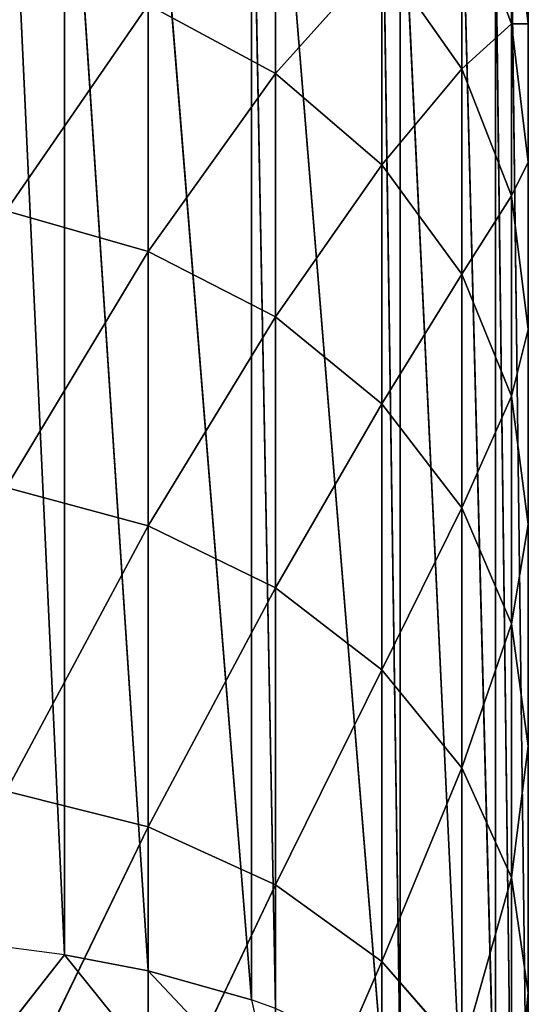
# Model space of a CAD drawing. Extents: x 907 to 1501, y 0 to 291.
# Tile 212 of 221: x 1500.734 to 1501.492, y 15.156 to 16.623. Entities that reach past the tile are written whole.
import ezdxf

# ---------------------------------------------------------------- set-up
doc = ezdxf.new("R2010")
doc.units = 0
doc.header["$LTSCALE"] = 25.4
doc.layers.get('0').update_dxf_attribs({"color": 13, "linetype": 'CONTINUOUS'})

# ---------------------------------------------------------------- blocks, each defined once
blk = doc.blocks.new('GIOTTO-LED-M-8170_STL')
at = {"color": 44}
for p, q in [((596.5984, 18.0314, 275.4857), (596.3871, 18.5556, 275.9218)), ((596.5984, 18.0314, 275.4857), (596.3871, 18.5556, 275.9218)), ((596.7881, 17.9489, 275.5717), (596.5984, 18.5005, 275.9712)), ((596.7881, 17.9489, 275.5717), (596.5984, 18.5005, 275.9712)), ((596.5984, 18.0314, 275.4857), (596.5984, 18.5005, 275.9712)), ((596.5984, 18.0314, 275.4857), (596.5984, 18.5005, 275.9712)), ((596.9464, 17.8393, 275.6859), (596.7881, 18.4117, 276.0507)), ((596.9464, 17.8393, 275.6859), (596.7881, 18.4117, 276.0507)), ((596.7881, 17.9489, 275.5717), (596.7881, 18.4117, 276.0507)), ((596.7881, 17.9489, 275.5717), (596.7881, 18.4117, 276.0507)), ((596.9464, 17.8393, 275.6859), (596.9464, 18.2938, 276.1563)), ((596.9464, 17.8393, 275.6859), (596.9464, 18.2938, 276.1563)), ((596.5984, 18.0314, 275.4857), (596.3871, 18.0826, 275.4323)), ((596.5984, 17.5268, 275.0372), (596.3871, 18.0826, 275.4323)), ((596.5984, 18.0314, 275.4857), (596.3871, 18.0826, 275.4323)), ((596.5984, 17.5268, 275.0372), (596.3871, 18.0826, 275.4323)), ((596.7881, 17.9489, 275.5717), (596.5984, 18.0314, 275.4857)), ((596.7881, 17.4511, 275.1292), (596.5984, 18.0314, 275.4857)), ((596.7881, 17.9489, 275.5717), (596.5984, 18.0314, 275.4857)), ((596.7881, 17.4511, 275.1292), (596.5984, 18.0314, 275.4857)), ((596.5984, 17.5268, 275.0372), (596.5984, 18.0314, 275.4857)), ((596.5984, 17.5268, 275.0372), (596.5984, 18.0314, 275.4857)), ((596.9464, 17.8393, 275.6859), (596.7881, 17.9489, 275.5717)), ((596.9464, 17.3505, 275.2514), (596.7881, 17.9489, 275.5717)), ((596.9464, 17.8393, 275.6859), (596.7881, 17.9489, 275.5717)), ((596.9464, 17.3505, 275.2514), (596.7881, 17.9489, 275.5717)), ((596.7881, 17.4511, 275.1292), (596.7881, 17.9489, 275.5717)), ((596.7881, 17.4511, 275.1292), (596.7881, 17.9489, 275.5717)), ((597.0656, 17.708, 275.8228), (596.9464, 17.8393, 275.6859)), ((597.0656, 17.23, 275.3978), (596.9464, 17.8393, 275.6859)), ((597.0656, 17.708, 275.8228), (596.9464, 17.8393, 275.6859)), ((597.0656, 17.23, 275.3978), (596.9464, 17.8393, 275.6859)), ((596.9464, 17.3505, 275.2514), (596.9464, 17.8393, 275.6859)), ((596.9464, 17.3505, 275.2514), (596.9464, 17.8393, 275.6859)), ((597.1395, 17.0956, 275.5609), (597.0656, 17.708, 275.8228)), ((597.1395, 17.0956, 275.5609), (597.0656, 17.708, 275.8228)), ((597.0656, 17.23, 275.3978), (597.0656, 17.708, 275.8228)), ((597.0656, 17.23, 275.3978), (597.0656, 17.708, 275.8228)), ((596.5984, 16.9897, 274.6282), (596.3871, 17.5738, 274.9801)), ((596.3871, 17.5738, 274.9801), (596.5984, 17.5268, 275.0372)), ((596.5984, 16.9897, 274.6282), (596.3871, 17.5738, 274.9801)), ((596.3871, 17.5738, 274.9801), (596.5984, 17.5268, 275.0372)), ((597.1646, 16.9542, 275.7328), (597.1395, 17.5617, 275.9753)), ((597.1646, 16.9542, 275.7328), (597.1395, 17.5617, 275.9753)), ((597.1395, 17.0956, 275.5609), (597.1395, 17.5617, 275.9753)), ((597.1395, 17.0956, 275.5609), (597.1395, 17.5617, 275.9753)), ((596.7881, 16.9212, 274.7256), (596.5984, 17.5268, 275.0372)), ((596.5984, 17.5268, 275.0372), (596.7881, 17.4511, 275.1292)), ((596.7881, 16.9212, 274.7256), (596.5984, 17.5268, 275.0372)), ((596.5984, 16.9897, 274.6282), (596.5984, 17.5268, 275.0372)), ((596.5984, 16.9897, 274.6282), (596.5984, 17.5268, 275.0372)), ((596.5984, 17.5268, 275.0372), (596.7881, 17.4511, 275.1292)), ((596.9464, 16.8301, 274.8551), (596.7881, 17.4511, 275.1292)), ((596.7881, 17.4511, 275.1292), (596.9464, 17.3505, 275.2514)), ((596.9464, 16.8301, 274.8551), (596.7881, 17.4511, 275.1292)), ((596.7881, 16.9212, 274.7256), (596.7881, 17.4511, 275.1292)), ((596.7881, 16.9212, 274.7256), (596.7881, 17.4511, 275.1292)), ((596.7881, 17.4511, 275.1292), (596.9464, 17.3505, 275.2514)), ((597.1646, 16.9542, 275.7328), (597.1646, 17.4077, 276.1359)), ((597.1646, 16.9542, 275.7328), (597.1646, 17.4077, 276.1359)), ((597.0656, 16.7211, 275.0102), (596.9464, 17.3505, 275.2514)), ((596.9464, 17.3505, 275.2514), (597.0656, 17.23, 275.3978)), ((597.0656, 16.7211, 275.0102), (596.9464, 17.3505, 275.2514)), ((596.9464, 16.8301, 274.8551), (596.9464, 17.3505, 275.2514)), ((596.9464, 16.8301, 274.8551), (596.9464, 17.3505, 275.2514)), ((596.9464, 17.3505, 275.2514), (597.0656, 17.23, 275.3978)), ((597.1395, 16.5995, 275.1831), (597.0656, 17.23, 275.3978)), ((597.0656, 17.23, 275.3978), (597.1395, 17.0956, 275.5609)), ((597.1395, 16.5995, 275.1831), (597.0656, 17.23, 275.3978)), ((597.0656, 16.7211, 275.0102), (597.0656, 17.23, 275.3978)), ((597.0656, 16.7211, 275.0102), (597.0656, 17.23, 275.3978)), ((597.0656, 17.23, 275.3978), (597.1395, 17.0956, 275.5609)), ((597.1646, 16.4715, 275.3651), (597.1395, 17.0956, 275.5609)), ((597.1395, 17.0956, 275.5609), (597.1646, 16.9542, 275.7328)), ((597.1646, 16.4715, 275.3651), (597.1395, 17.0956, 275.5609)), ((597.1395, 16.5995, 275.1831), (597.1395, 17.0956, 275.5609)), ((597.1395, 16.5995, 275.1831), (597.1395, 17.0956, 275.5609)), ((597.1395, 17.0956, 275.5609), (597.1646, 16.9542, 275.7328)), ((596.5984, 16.9897, 274.6282), (596.3871, 17.0323, 274.5677)), ((596.3871, 17.0323, 274.5677), (596.5984, 16.4232, 274.261)), ((596.3871, 17.0323, 274.5677), (596.5984, 16.4232, 274.261)), ((596.5984, 16.9897, 274.6282), (596.3871, 17.0323, 274.5677)), ((596.7881, 16.9212, 274.7256), (596.5984, 16.9897, 274.6282)), ((596.5984, 16.9897, 274.6282), (596.5984, 16.4232, 274.261)), ((596.5984, 16.9897, 274.6282), (596.5984, 16.4232, 274.261)), ((596.5984, 16.9897, 274.6282), (596.7881, 16.3622, 274.3634)), ((596.5984, 16.9897, 274.6282), (596.7881, 16.3622, 274.3634)), ((596.7881, 16.9212, 274.7256), (596.5984, 16.9897, 274.6282)), ((597.1646, 16.4715, 275.3651), (597.1646, 16.9542, 275.7328)), ((597.1646, 16.9542, 275.7328), (597.1646, 8.5209, 276.1266)), ((597.1646, 16.9542, 275.7328), (597.1646, 8.5209, 276.1266)), ((597.1646, 16.4715, 275.3651), (597.1646, 16.9542, 275.7328)), ((596.9464, 16.8301, 274.8551), (596.7881, 16.9212, 274.7256)), ((596.7881, 16.9212, 274.7256), (596.7881, 16.3622, 274.3634)), ((596.7881, 16.9212, 274.7256), (596.7881, 16.3622, 274.3634)), ((596.7881, 16.9212, 274.7256), (596.9464, 16.2812, 274.4995)), ((596.7881, 16.9212, 274.7256), (596.9464, 16.2812, 274.4995)), ((596.9464, 16.8301, 274.8551), (596.7881, 16.9212, 274.7256)), ((597.0656, 16.7211, 275.0102), (596.9464, 16.8301, 274.8551)), ((596.9464, 16.8301, 274.8551), (596.9464, 16.2812, 274.4995)), ((596.9464, 16.8301, 274.8551), (596.9464, 16.2812, 274.4995)), ((596.9464, 16.8301, 274.8551), (597.0656, 16.1842, 274.6624)), ((596.9464, 16.8301, 274.8551), (597.0656, 16.1842, 274.6624)), ((597.0656, 16.7211, 275.0102), (596.9464, 16.8301, 274.8551)), ((597.1395, 16.5995, 275.1831), (597.0656, 16.7211, 275.0102)), ((597.0656, 16.7211, 275.0102), (597.0656, 16.1842, 274.6624)), ((597.0656, 16.7211, 275.0102), (597.0656, 16.1842, 274.6624)), ((597.0656, 16.7211, 275.0102), (597.1395, 16.0761, 274.844)), ((597.0656, 16.7211, 275.0102), (597.1395, 16.0761, 274.844)), ((597.1395, 16.5995, 275.1831), (597.0656, 16.7211, 275.0102)), ((597.1646, 16.4715, 275.3651), (597.1395, 16.5995, 275.1831)), ((597.1395, 16.5995, 275.1831), (597.1395, 16.0761, 274.844)), ((597.1395, 16.5995, 275.1831), (597.1395, 16.0761, 274.844)), ((597.1395, 16.5995, 275.1831), (597.1646, 15.9623, 275.0352)), ((597.1395, 16.5995, 275.1831), (597.1646, 15.9623, 275.0352)), ((597.1646, 16.4715, 275.3651), (597.1395, 16.5995, 275.1831)), ((597.1646, 15.9623, 275.0352), (597.1646, 16.4715, 275.3651)), ((597.1646, 16.4715, 275.3651), (597.1646, 8.5209, 276.1266)), ((597.1646, 16.4715, 275.3651), (597.1646, 8.5209, 276.1266)), ((597.1646, 15.9623, 275.0352), (597.1646, 16.4715, 275.3651)), ((596.7881, 16.3622, 274.3634), (596.5984, 16.4232, 274.261)), ((596.7881, 16.3622, 274.3634), (596.5984, 16.4232, 274.261)), ((596.9464, 16.2812, 274.4995), (596.7881, 16.3622, 274.3634)), ((596.9464, 15.707, 274.1864), (596.7881, 16.3622, 274.3634)), ((596.9464, 16.2812, 274.4995), (596.7881, 16.3622, 274.3634)), ((596.9464, 15.707, 274.1864), (596.7881, 16.3622, 274.3634)), ((596.7881, 15.7774, 274.0446), (596.7881, 16.3622, 274.3634)), ((596.7881, 15.7774, 274.0446), (596.7881, 16.3622, 274.3634)), ((597.0656, 16.1842, 274.6624), (596.9464, 16.2812, 274.4995)), ((597.0656, 15.6226, 274.3562), (596.9464, 16.2812, 274.4995)), ((597.0656, 16.1842, 274.6624), (596.9464, 16.2812, 274.4995)), ((597.0656, 15.6226, 274.3562), (596.9464, 16.2812, 274.4995)), ((596.9464, 15.707, 274.1864), (596.9464, 16.2812, 274.4995)), ((596.9464, 15.707, 274.1864), (596.9464, 16.2812, 274.4995)), ((597.1395, 16.0761, 274.844), (597.0656, 16.1842, 274.6624)), ((597.1395, 15.5285, 274.5455), (597.0656, 16.1842, 274.6624)), ((597.1395, 16.0761, 274.844), (597.0656, 16.1842, 274.6624)), ((597.1395, 15.5285, 274.5455), (597.0656, 16.1842, 274.6624)), ((597.0656, 15.6226, 274.3562), (597.0656, 16.1842, 274.6624)), ((597.0656, 15.6226, 274.3562), (597.0656, 16.1842, 274.6624)), ((597.1646, 15.9623, 275.0352), (597.1395, 16.0761, 274.844)), ((597.1646, 15.4295, 274.7448), (597.1395, 16.0761, 274.844)), ((597.1646, 15.9623, 275.0352), (597.1395, 16.0761, 274.844)), ((597.1646, 15.4295, 274.7448), (597.1395, 16.0761, 274.844)), ((597.1395, 15.5285, 274.5455), (597.1395, 16.0761, 274.844)), ((597.1395, 15.5285, 274.5455), (597.1395, 16.0761, 274.844)), ((597.1646, 15.4295, 274.7448), (597.1646, 15.9623, 275.0352)), ((597.1646, 15.9623, 275.0352), (597.1646, 8.5209, 276.1266)), ((597.1646, 15.9623, 275.0352), (597.1646, 8.5209, 276.1266)), ((597.1646, 15.4295, 274.7448), (597.1646, 15.9623, 275.0352)), ((596.9464, 15.707, 274.1864), (597.0656, 15.6226, 274.3562)), ((596.9464, 15.707, 274.1864), (597.0656, 15.6226, 274.3562)), ((597.1395, 14.9599, 274.2893), (597.0656, 15.6226, 274.3562)), ((597.0656, 15.6226, 274.3562), (597.1395, 15.5285, 274.5455)), ((597.1395, 14.9599, 274.2893), (597.0656, 15.6226, 274.3562)), ((597.0656, 15.0394, 274.0935), (597.0656, 15.6226, 274.3562)), ((597.0656, 15.0394, 274.0935), (597.0656, 15.6226, 274.3562)), ((597.0656, 15.6226, 274.3562), (597.1395, 15.5285, 274.5455)), ((597.1646, 14.8763, 274.4955), (597.1395, 15.5285, 274.5455)), ((597.1395, 15.5285, 274.5455), (597.1646, 15.4295, 274.7448)), ((597.1646, 14.8763, 274.4955), (597.1395, 15.5285, 274.5455)), ((597.1395, 14.9599, 274.2893), (597.1395, 15.5285, 274.5455)), ((597.1395, 14.9599, 274.2893), (597.1395, 15.5285, 274.5455)), ((597.1395, 15.5285, 274.5455), (597.1646, 15.4295, 274.7448)), ((597.1646, 15.4295, 274.7448), (597.1646, 8.5209, 276.1266)), ((597.1646, 14.8763, 274.4955), (597.1646, 15.4295, 274.7448)), ((597.1646, 15.4295, 274.7448), (597.1646, 8.5209, 276.1266)), ((597.1646, 14.8763, 274.4955), (597.1646, 15.4295, 274.7448)), ((597.1395, 14.9599, 274.2893), (597.0656, 15.0394, 274.0935)), ((597.1395, 14.9599, 274.2893), (597.0656, 15.0394, 274.0935)), ((597.1646, 14.8763, 274.4955), (597.1395, 14.9599, 274.2893)), ((597.1395, 14.9599, 274.2893), (597.1395, 14.3735, 274.077)), ((597.1395, 14.9599, 274.2893), (597.1395, 14.3735, 274.077)), ((597.1395, 14.9599, 274.2893), (597.1646, 14.3058, 274.289)), ((597.1395, 14.9599, 274.2893), (597.1646, 14.3058, 274.289)), ((597.1646, 14.8763, 274.4955), (597.1395, 14.9599, 274.2893)), ((597.1646, 8.5209, 276.1266), (597.1646, 14.8763, 274.4955)), ((597.1646, 8.5209, 276.1266), (597.1646, 14.8763, 274.4955)), ((597.1646, 14.3058, 274.289), (597.1646, 14.8763, 274.4955)), ((597.1646, 14.3058, 274.289), (597.1646, 14.8763, 274.4955)), ((597.1646, 14.3058, 274.289), (597.1395, 14.3735, 274.077)), ((597.1646, 14.3058, 274.289), (597.1395, 14.3735, 274.077)), ((597.1646, 8.5209, 276.1266), (597.1646, 14.3058, 274.289)), ((597.1646, 13.7212, 274.1263), (597.1646, 14.3058, 274.289)), ((597.1646, 8.5209, 276.1266), (597.1646, 14.3058, 274.289)), ((597.1646, 13.7212, 274.1263), (597.1646, 14.3058, 274.289)), ((597.1646, 13.7212, 274.1263), (597.1646, 8.5209, 276.1266)), ((597.1646, 13.7212, 274.1263), (597.1646, 8.5209, 276.1266)), ((597.1646, 13.126, 274.0083), (597.1646, 8.5209, 276.1266)), ((597.1646, 13.126, 274.0083), (597.1646, 8.5209, 276.1266)), ((597.1646, 12.5236, 273.9358), (597.1646, 8.5209, 276.1266)), ((597.1646, 12.5236, 273.9358), (597.1646, 8.5209, 276.1266)), ((597.1646, 11.9174, 273.9092), (597.1646, 8.5209, 276.1266)), ((597.1646, 11.9174, 273.9092), (597.1646, 8.5209, 276.1266)), ((597.1646, 11.311, 273.9286), (597.1646, 8.5209, 276.1266)), ((597.1646, 11.311, 273.9286), (597.1646, 8.5209, 276.1266)), ((597.1646, 10.7077, 273.9938), (597.1646, 8.5209, 276.1266)), ((597.1646, 10.7077, 273.9938), (597.1646, 8.5209, 276.1266)), ((597.1646, 8.5209, 276.1266), (597.1646, 10.1112, 274.1047)), ((597.1646, 8.5209, 276.1266), (597.1646, 10.1112, 274.1047)), ((597.1646, 8.5209, 276.1266), (597.1646, 9.5247, 274.2604)), ((597.1646, 8.5209, 276.1266), (597.1646, 9.5247, 274.2604)), ((597.1646, 8.5209, 276.1266), (597.1395, 9.3287, 274.155)), ((597.1646, 8.5209, 276.1266), (597.1395, 9.3287, 274.155)), ((597.1395, 8.3249, 276.0212), (597.1395, 9.3287, 274.155)), ((597.1395, 8.3249, 276.0212), (597.1395, 9.3287, 274.155)), ((597.1395, 8.3249, 276.0212), (597.1156, 9.2526, 274.114)), ((597.1395, 8.3249, 276.0212), (597.1156, 9.2526, 274.114)), ((597.1156, 8.2487, 275.9802), (597.1156, 9.2526, 274.114)), ((597.1156, 8.2487, 275.9802), (597.1156, 9.2526, 274.114)), ((597.1156, 8.2487, 275.9802), (597.0656, 9.1426, 274.0548)), ((597.1156, 8.2487, 275.9802), (597.0656, 9.1426, 274.0548)), ((597.0656, 8.1388, 275.9211), (597.0656, 9.1426, 274.0548)), ((597.0656, 8.1388, 275.9211), (597.0656, 9.1426, 274.0548)), ((597.0656, 8.1388, 275.9211), (596.9736, 9.0071, 273.9819)), ((597.0656, 8.1388, 275.9211), (596.9736, 9.0071, 273.9819)), ((596.9736, 8.0032, 275.8482), (596.9736, 9.0071, 273.9819)), ((596.9736, 8.0032, 275.8482), (596.9736, 9.0071, 273.9819)), ((596.9736, 8.0032, 275.8482), (596.9464, 8.9756, 273.965)), ((596.9736, 8.0032, 275.8482), (596.9464, 8.9756, 273.965)), ((596.9464, 7.9718, 275.8313), (596.9464, 8.9756, 273.965)), ((596.9464, 7.9718, 275.8313), (596.9464, 8.9756, 273.965)), ((596.9464, 7.9718, 275.8313), (596.7881, 8.8362, 273.89)), ((596.9464, 7.9718, 275.8313), (596.7881, 8.8362, 273.89)), ((596.7881, 7.8323, 275.7563), (596.7881, 8.8362, 273.89)), ((596.7881, 7.8323, 275.7563), (596.7881, 8.8362, 273.89)), ((596.7881, 7.8323, 275.7563), (596.7524, 8.8122, 273.8771)), ((596.7881, 7.8323, 275.7563), (596.7524, 8.8122, 273.8771)), ((596.7524, 7.8084, 275.7434), (596.7524, 8.8122, 273.8771)), ((596.7524, 7.8084, 275.7434), (596.7524, 8.8122, 273.8771)), ((596.7524, 7.8084, 275.7434), (596.5984, 8.7312, 273.8336)), ((596.7524, 7.8084, 275.7434), (596.5984, 8.7312, 273.8336)), ((596.5984, 7.7274, 275.6998), (596.5984, 8.7312, 273.8336)), ((596.5984, 7.7274, 275.6998), (596.5984, 8.7312, 273.8336)), ((596.5984, 7.7274, 275.6998), (596.4736, 8.6871, 273.8099)), ((596.5984, 7.7274, 275.6998), (596.4736, 8.6871, 273.8099)), ((596.4736, 7.6833, 275.6761), (596.4736, 8.6871, 273.8099)), ((596.4736, 7.6833, 275.6761), (596.4736, 8.6871, 273.8099)), ((596.4736, 7.6833, 275.6761), (596.3871, 8.6661, 273.7986)), ((596.4736, 7.6833, 275.6761), (596.3871, 8.6661, 273.7986)), ((596.7881, 7.8323, 275.7563), (596.7524, 7.8084, 275.7434)), ((596.7524, 7.8084, 275.7434), (596.5984, 7.7274, 275.6998)), ((596.7524, 7.8084, 275.7434), (596.5984, 7.7274, 275.6998)), ((596.7524, 7.8084, 275.7434), (596.7881, 7.7404, 275.9016)), ((596.5984, 7.7274, 275.6998), (596.7881, 7.7404, 275.9016)), ((596.5984, 7.7274, 275.6998), (596.7881, 7.7404, 275.9016)), ((596.5984, 7.7274, 275.6998), (596.4736, 7.6833, 275.6761)), ((596.5984, 7.7274, 275.6998), (596.4736, 7.6833, 275.6761)), ((596.5984, 7.7274, 275.6998), (596.5984, 7.6444, 275.831)), ((596.5984, 7.7274, 275.6998), (596.5984, 7.6444, 275.831)), ((596.4736, 7.6833, 275.6761), (596.3871, 7.6623, 275.6648)), ((596.4736, 7.6833, 275.6761), (596.3871, 7.5849, 275.7871)), ((596.4736, 7.6833, 275.6761), (596.5984, 7.6444, 275.831)), ((596.4736, 7.6833, 275.6761), (596.5984, 7.6444, 275.831))]:
    blk.add_line(p, q, dxfattribs=at)
mesh = blk.add_polyface(dxfattribs=at)
corners = [(596.5984, 18.5005, 275.9712), (596.5984, 18.0314, 275.4857), (596.3871, 18.5556, 275.9218)]
mesh.append_faces([[corners[k] for k in face] for face in [(0, 1, 2)]], dxfattribs={"color": 44})
mesh = blk.add_polyface(dxfattribs=at)
corners = [(596.3871, 18.5556, 275.9218), (596.5984, 18.0314, 275.4857), (596.3871, 18.0826, 275.4323)]
mesh.append_faces([[corners[k] for k in face] for face in [(0, 1, 2)]], dxfattribs={"color": 44})
mesh = blk.add_polyface(dxfattribs=at)
corners = [(596.7881, 18.4117, 276.0507), (596.7881, 17.9489, 275.5717), (596.5984, 18.5005, 275.9712)]
mesh.append_faces([[corners[k] for k in face] for face in [(0, 1, 2)]], dxfattribs={"color": 44})
mesh = blk.add_polyface(dxfattribs=at)
corners = [(596.5984, 18.5005, 275.9712), (596.7881, 17.9489, 275.5717), (596.5984, 18.0314, 275.4857)]
mesh.append_faces([[corners[k] for k in face] for face in [(0, 1, 2)]], dxfattribs={"color": 44})
mesh = blk.add_polyface(dxfattribs=at)
corners = [(596.7881, 18.4117, 276.0507), (596.9464, 18.2938, 276.1563), (596.9464, 17.8393, 275.6859)]
mesh.append_faces([[corners[k] for k in face] for face in [(0, 1, 2)]], dxfattribs={"color": 44})
mesh = blk.add_polyface(dxfattribs=at)
corners = [(596.7881, 18.4117, 276.0507), (596.9464, 17.8393, 275.6859), (596.7881, 17.9489, 275.5717)]
mesh.append_faces([[corners[k] for k in face] for face in [(0, 1, 2)]], dxfattribs={"color": 44})
mesh = blk.add_polyface(dxfattribs=at)
corners = [(596.9464, 18.2938, 276.1563), (597.0656, 17.708, 275.8228), (596.9464, 17.8393, 275.6859)]
mesh.append_faces([[corners[k] for k in face] for face in [(0, 1, 2)]], dxfattribs={"color": 44})
mesh = blk.add_polyface(dxfattribs=at)
corners = [(596.5984, 17.5268, 275.0372), (596.3871, 18.0826, 275.4323), (596.5984, 18.0314, 275.4857)]
mesh.append_faces([[corners[k] for k in face] for face in [(0, 1, 2)]], dxfattribs={"color": 44})
mesh = blk.add_polyface(dxfattribs=at)
corners = [(596.5984, 17.5268, 275.0372), (596.3871, 17.5738, 274.9801), (596.3871, 18.0826, 275.4323)]
mesh.append_faces([[corners[k] for k in face] for face in [(0, 1, 2)]], dxfattribs={"color": 44})
mesh = blk.add_polyface(dxfattribs=at)
corners = [(596.7881, 17.4511, 275.1292), (596.5984, 18.0314, 275.4857), (596.7881, 17.9489, 275.5717)]
mesh.append_faces([[corners[k] for k in face] for face in [(0, 1, 2)]], dxfattribs={"color": 44})
mesh = blk.add_polyface(dxfattribs=at)
corners = [(596.7881, 17.4511, 275.1292), (596.5984, 17.5268, 275.0372), (596.5984, 18.0314, 275.4857)]
mesh.append_faces([[corners[k] for k in face] for face in [(0, 1, 2)]], dxfattribs={"color": 44})
mesh = blk.add_polyface(dxfattribs=at)
corners = [(596.7881, 17.9489, 275.5717), (596.9464, 17.8393, 275.6859), (596.9464, 17.3505, 275.2514)]
mesh.append_faces([[corners[k] for k in face] for face in [(0, 1, 2)]], dxfattribs={"color": 44})
mesh = blk.add_polyface(dxfattribs=at)
corners = [(596.7881, 17.9489, 275.5717), (596.9464, 17.3505, 275.2514), (596.7881, 17.4511, 275.1292)]
mesh.append_faces([[corners[k] for k in face] for face in [(0, 1, 2)]], dxfattribs={"color": 44})
mesh = blk.add_polyface(dxfattribs=at)
corners = [(596.9464, 17.8393, 275.6859), (597.0656, 17.708, 275.8228), (597.0656, 17.23, 275.3978)]
mesh.append_faces([[corners[k] for k in face] for face in [(0, 1, 2)]], dxfattribs={"color": 44})
mesh = blk.add_polyface(dxfattribs=at)
corners = [(596.9464, 17.8393, 275.6859), (597.0656, 17.23, 275.3978), (596.9464, 17.3505, 275.2514)]
mesh.append_faces([[corners[k] for k in face] for face in [(0, 1, 2)]], dxfattribs={"color": 44})
mesh = blk.add_polyface(dxfattribs=at)
corners = [(597.0656, 17.708, 275.8228), (597.1395, 17.5617, 275.9753), (597.1395, 17.0956, 275.5609)]
mesh.append_faces([[corners[k] for k in face] for face in [(0, 1, 2)]], dxfattribs={"color": 44})
mesh = blk.add_polyface(dxfattribs=at)
corners = [(597.0656, 17.708, 275.8228), (597.1395, 17.0956, 275.5609), (597.0656, 17.23, 275.3978)]
mesh.append_faces([[corners[k] for k in face] for face in [(0, 1, 2)]], dxfattribs={"color": 44})
mesh = blk.add_polyface(dxfattribs=at)
corners = [(596.5984, 16.9897, 274.6282), (596.3871, 17.5738, 274.9801), (596.5984, 17.5268, 275.0372)]
mesh.append_faces([[corners[k] for k in face] for face in [(0, 1, 2)]], dxfattribs={"color": 44})
mesh = blk.add_polyface(dxfattribs=at)
corners = [(596.5984, 16.9897, 274.6282), (596.3871, 17.0323, 274.5677), (596.3871, 17.5738, 274.9801)]
mesh.append_faces([[corners[k] for k in face] for face in [(0, 1, 2)]], dxfattribs={"color": 44})
mesh = blk.add_polyface(dxfattribs=at)
corners = [(597.1395, 17.5617, 275.9753), (597.1646, 17.4077, 276.1359), (597.1646, 16.9542, 275.7328)]
mesh.append_faces([[corners[k] for k in face] for face in [(0, 1, 2)]], dxfattribs={"color": 44})
mesh = blk.add_polyface(dxfattribs=at)
corners = [(597.1395, 17.5617, 275.9753), (597.1646, 16.9542, 275.7328), (597.1395, 17.0956, 275.5609)]
mesh.append_faces([[corners[k] for k in face] for face in [(0, 1, 2)]], dxfattribs={"color": 44})
mesh = blk.add_polyface(dxfattribs=at)
corners = [(596.7881, 16.9212, 274.7256), (596.5984, 17.5268, 275.0372), (596.7881, 17.4511, 275.1292)]
mesh.append_faces([[corners[k] for k in face] for face in [(0, 1, 2)]], dxfattribs={"color": 44})
mesh = blk.add_polyface(dxfattribs=at)
corners = [(596.7881, 16.9212, 274.7256), (596.5984, 16.9897, 274.6282), (596.5984, 17.5268, 275.0372)]
mesh.append_faces([[corners[k] for k in face] for face in [(0, 1, 2)]], dxfattribs={"color": 44})
mesh = blk.add_polyface(dxfattribs=at)
corners = [(596.7881, 17.4511, 275.1292), (596.9464, 17.3505, 275.2514), (596.9464, 16.8301, 274.8551)]
mesh.append_faces([[corners[k] for k in face] for face in [(0, 1, 2)]], dxfattribs={"color": 44})
mesh = blk.add_polyface(dxfattribs=at)
corners = [(596.7881, 17.4511, 275.1292), (596.9464, 16.8301, 274.8551), (596.7881, 16.9212, 274.7256)]
mesh.append_faces([[corners[k] for k in face] for face in [(0, 1, 2)]], dxfattribs={"color": 44})
mesh = blk.add_polyface(dxfattribs=at)
corners = [(597.1646, 17.4077, 276.1359), (597.1646, 8.5209, 276.1266), (597.1646, 16.9542, 275.7328)]
mesh.append_faces([[corners[k] for k in face] for face in [(0, 1, 2)]], dxfattribs={"color": 44})
mesh = blk.add_polyface(dxfattribs=at)
corners = [(596.9464, 17.3505, 275.2514), (597.0656, 17.23, 275.3978), (597.0656, 16.7211, 275.0102)]
mesh.append_faces([[corners[k] for k in face] for face in [(0, 1, 2)]], dxfattribs={"color": 44})
mesh = blk.add_polyface(dxfattribs=at)
corners = [(596.9464, 17.3505, 275.2514), (597.0656, 16.7211, 275.0102), (596.9464, 16.8301, 274.8551)]
mesh.append_faces([[corners[k] for k in face] for face in [(0, 1, 2)]], dxfattribs={"color": 44})
mesh = blk.add_polyface(dxfattribs=at)
corners = [(597.0656, 17.23, 275.3978), (597.1395, 17.0956, 275.5609), (597.1395, 16.5995, 275.1831)]
mesh.append_faces([[corners[k] for k in face] for face in [(0, 1, 2)]], dxfattribs={"color": 44})
mesh = blk.add_polyface(dxfattribs=at)
corners = [(597.0656, 17.23, 275.3978), (597.1395, 16.5995, 275.1831), (597.0656, 16.7211, 275.0102)]
mesh.append_faces([[corners[k] for k in face] for face in [(0, 1, 2)]], dxfattribs={"color": 44})
mesh = blk.add_polyface(dxfattribs=at)
corners = [(597.1395, 17.0956, 275.5609), (597.1646, 16.9542, 275.7328), (597.1646, 16.4715, 275.3651)]
mesh.append_faces([[corners[k] for k in face] for face in [(0, 1, 2)]], dxfattribs={"color": 44})
mesh = blk.add_polyface(dxfattribs=at)
corners = [(597.1395, 17.0956, 275.5609), (597.1646, 16.4715, 275.3651), (597.1395, 16.5995, 275.1831)]
mesh.append_faces([[corners[k] for k in face] for face in [(0, 1, 2)]], dxfattribs={"color": 44})
mesh = blk.add_polyface(dxfattribs=at)
corners = [(596.5984, 16.4232, 274.261), (596.3871, 16.461, 274.1975), (596.3871, 17.0323, 274.5677)]
mesh.append_faces([[corners[k] for k in face] for face in [(0, 1, 2)]], dxfattribs={"color": 44})
mesh = blk.add_polyface(dxfattribs=at)
corners = [(596.5984, 16.4232, 274.261), (596.3871, 17.0323, 274.5677), (596.5984, 16.9897, 274.6282)]
mesh.append_faces([[corners[k] for k in face] for face in [(0, 1, 2)]], dxfattribs={"color": 44})
mesh = blk.add_polyface(dxfattribs=at)
corners = [(596.7881, 16.3622, 274.3634), (596.5984, 16.4232, 274.261), (596.5984, 16.9897, 274.6282)]
mesh.append_faces([[corners[k] for k in face] for face in [(0, 1, 2)]], dxfattribs={"color": 44})
mesh = blk.add_polyface(dxfattribs=at)
corners = [(596.7881, 16.3622, 274.3634), (596.5984, 16.9897, 274.6282), (596.7881, 16.9212, 274.7256)]
mesh.append_faces([[corners[k] for k in face] for face in [(0, 1, 2)]], dxfattribs={"color": 44})
mesh = blk.add_polyface(dxfattribs=at)
corners = [(597.1646, 16.9542, 275.7328), (597.1646, 8.5209, 276.1266), (597.1646, 16.4715, 275.3651)]
mesh.append_faces([[corners[k] for k in face] for face in [(0, 1, 2)]], dxfattribs={"color": 44})
mesh = blk.add_polyface(dxfattribs=at)
corners = [(596.7881, 16.9212, 274.7256), (596.9464, 16.2812, 274.4995), (596.7881, 16.3622, 274.3634)]
mesh.append_faces([[corners[k] for k in face] for face in [(0, 1, 2)]], dxfattribs={"color": 44})
mesh = blk.add_polyface(dxfattribs=at)
corners = [(596.7881, 16.9212, 274.7256), (596.9464, 16.8301, 274.8551), (596.9464, 16.2812, 274.4995)]
mesh.append_faces([[corners[k] for k in face] for face in [(0, 1, 2)]], dxfattribs={"color": 44})
mesh = blk.add_polyface(dxfattribs=at)
corners = [(596.9464, 16.8301, 274.8551), (597.0656, 16.1842, 274.6624), (596.9464, 16.2812, 274.4995)]
mesh.append_faces([[corners[k] for k in face] for face in [(0, 1, 2)]], dxfattribs={"color": 44})
mesh = blk.add_polyface(dxfattribs=at)
corners = [(596.9464, 16.8301, 274.8551), (597.0656, 16.7211, 275.0102), (597.0656, 16.1842, 274.6624)]
mesh.append_faces([[corners[k] for k in face] for face in [(0, 1, 2)]], dxfattribs={"color": 44})
mesh = blk.add_polyface(dxfattribs=at)
corners = [(597.0656, 16.7211, 275.0102), (597.1395, 16.0761, 274.844), (597.0656, 16.1842, 274.6624)]
mesh.append_faces([[corners[k] for k in face] for face in [(0, 1, 2)]], dxfattribs={"color": 44})
mesh = blk.add_polyface(dxfattribs=at)
corners = [(597.0656, 16.7211, 275.0102), (597.1395, 16.5995, 275.1831), (597.1395, 16.0761, 274.844)]
mesh.append_faces([[corners[k] for k in face] for face in [(0, 1, 2)]], dxfattribs={"color": 44})
mesh = blk.add_polyface(dxfattribs=at)
corners = [(597.1395, 16.5995, 275.1831), (597.1646, 15.9623, 275.0352), (597.1395, 16.0761, 274.844)]
mesh.append_faces([[corners[k] for k in face] for face in [(0, 1, 2)]], dxfattribs={"color": 44})
mesh = blk.add_polyface(dxfattribs=at)
corners = [(597.1395, 16.5995, 275.1831), (597.1646, 16.4715, 275.3651), (597.1646, 15.9623, 275.0352)]
mesh.append_faces([[corners[k] for k in face] for face in [(0, 1, 2)]], dxfattribs={"color": 44})
mesh = blk.add_polyface(dxfattribs=at)
corners = [(597.1646, 16.4715, 275.3651), (597.1646, 8.5209, 276.1266), (597.1646, 15.9623, 275.0352)]
mesh.append_faces([[corners[k] for k in face] for face in [(0, 1, 2)]], dxfattribs={"color": 44})
mesh = blk.add_polyface(dxfattribs=at)
corners = [(596.7881, 15.7774, 274.0446), (596.5984, 16.4232, 274.261), (596.7881, 16.3622, 274.3634)]
mesh.append_faces([[corners[k] for k in face] for face in [(0, 1, 2)]], dxfattribs={"color": 44})
mesh = blk.add_polyface(dxfattribs=at)
corners = [(596.7881, 16.3622, 274.3634), (596.9464, 16.2812, 274.4995), (596.9464, 15.707, 274.1864)]
mesh.append_faces([[corners[k] for k in face] for face in [(0, 1, 2)]], dxfattribs={"color": 44})
mesh = blk.add_polyface(dxfattribs=at)
corners = [(596.7881, 16.3622, 274.3634), (596.9464, 15.707, 274.1864), (596.7881, 15.7774, 274.0446)]
mesh.append_faces([[corners[k] for k in face] for face in [(0, 1, 2)]], dxfattribs={"color": 44})
mesh = blk.add_polyface(dxfattribs=at)
corners = [(596.9464, 16.2812, 274.4995), (597.0656, 16.1842, 274.6624), (597.0656, 15.6226, 274.3562)]
mesh.append_faces([[corners[k] for k in face] for face in [(0, 1, 2)]], dxfattribs={"color": 44})
mesh = blk.add_polyface(dxfattribs=at)
corners = [(596.9464, 16.2812, 274.4995), (597.0656, 15.6226, 274.3562), (596.9464, 15.707, 274.1864)]
mesh.append_faces([[corners[k] for k in face] for face in [(0, 1, 2)]], dxfattribs={"color": 44})
mesh = blk.add_polyface(dxfattribs=at)
corners = [(597.0656, 16.1842, 274.6624), (597.1395, 16.0761, 274.844), (597.1395, 15.5285, 274.5455)]
mesh.append_faces([[corners[k] for k in face] for face in [(0, 1, 2)]], dxfattribs={"color": 44})
mesh = blk.add_polyface(dxfattribs=at)
corners = [(597.0656, 16.1842, 274.6624), (597.1395, 15.5285, 274.5455), (597.0656, 15.6226, 274.3562)]
mesh.append_faces([[corners[k] for k in face] for face in [(0, 1, 2)]], dxfattribs={"color": 44})
mesh = blk.add_polyface(dxfattribs=at)
corners = [(597.1395, 16.0761, 274.844), (597.1646, 15.9623, 275.0352), (597.1646, 15.4295, 274.7448)]
mesh.append_faces([[corners[k] for k in face] for face in [(0, 1, 2)]], dxfattribs={"color": 44})
mesh = blk.add_polyface(dxfattribs=at)
corners = [(597.1395, 16.0761, 274.844), (597.1646, 15.4295, 274.7448), (597.1395, 15.5285, 274.5455)]
mesh.append_faces([[corners[k] for k in face] for face in [(0, 1, 2)]], dxfattribs={"color": 44})
mesh = blk.add_polyface(dxfattribs=at)
corners = [(597.1646, 15.9623, 275.0352), (597.1646, 8.5209, 276.1266), (597.1646, 15.4295, 274.7448)]
mesh.append_faces([[corners[k] for k in face] for face in [(0, 1, 2)]], dxfattribs={"color": 44})
mesh = blk.add_polyface(dxfattribs=at)
corners = [(596.9464, 15.707, 274.1864), (597.0656, 15.6226, 274.3562), (597.0656, 15.0394, 274.0935)]
mesh.append_faces([[corners[k] for k in face] for face in [(0, 1, 2)]], dxfattribs={"color": 44})
mesh = blk.add_polyface(dxfattribs=at)
corners = [(597.0656, 15.6226, 274.3562), (597.1395, 15.5285, 274.5455), (597.1395, 14.9599, 274.2893)]
mesh.append_faces([[corners[k] for k in face] for face in [(0, 1, 2)]], dxfattribs={"color": 44})
mesh = blk.add_polyface(dxfattribs=at)
corners = [(597.0656, 15.6226, 274.3562), (597.1395, 14.9599, 274.2893), (597.0656, 15.0394, 274.0935)]
mesh.append_faces([[corners[k] for k in face] for face in [(0, 1, 2)]], dxfattribs={"color": 44})
mesh = blk.add_polyface(dxfattribs=at)
corners = [(597.1395, 15.5285, 274.5455), (597.1646, 15.4295, 274.7448), (597.1646, 14.8763, 274.4955)]
mesh.append_faces([[corners[k] for k in face] for face in [(0, 1, 2)]], dxfattribs={"color": 44})
mesh = blk.add_polyface(dxfattribs=at)
corners = [(597.1395, 15.5285, 274.5455), (597.1646, 14.8763, 274.4955), (597.1395, 14.9599, 274.2893)]
mesh.append_faces([[corners[k] for k in face] for face in [(0, 1, 2)]], dxfattribs={"color": 44})
mesh = blk.add_polyface(dxfattribs=at)
corners = [(597.1646, 15.4295, 274.7448), (597.1646, 8.5209, 276.1266), (597.1646, 14.8763, 274.4955)]
mesh.append_faces([[corners[k] for k in face] for face in [(0, 1, 2)]], dxfattribs={"color": 44})
mesh = blk.add_polyface(dxfattribs=at)
corners = [(597.0656, 15.0394, 274.0935), (597.1395, 14.9599, 274.2893), (597.1395, 14.3735, 274.077)]
mesh.append_faces([[corners[k] for k in face] for face in [(0, 1, 2)]], dxfattribs={"color": 44})
mesh = blk.add_polyface(dxfattribs=at)
corners = [(597.1395, 14.9599, 274.2893), (597.1646, 14.3058, 274.289), (597.1395, 14.3735, 274.077)]
mesh.append_faces([[corners[k] for k in face] for face in [(0, 1, 2)]], dxfattribs={"color": 44})
mesh = blk.add_polyface(dxfattribs=at)
corners = [(597.1395, 14.9599, 274.2893), (597.1646, 14.8763, 274.4955), (597.1646, 14.3058, 274.289)]
mesh.append_faces([[corners[k] for k in face] for face in [(0, 1, 2)]], dxfattribs={"color": 44})
mesh = blk.add_polyface(dxfattribs=at)
corners = [(597.1646, 14.8763, 274.4955), (597.1646, 8.5209, 276.1266), (597.1646, 14.3058, 274.289)]
mesh.append_faces([[corners[k] for k in face] for face in [(0, 1, 2)]], dxfattribs={"color": 44})
mesh = blk.add_polyface(dxfattribs=at)
corners = [(597.1395, 14.3735, 274.077), (597.1646, 14.3058, 274.289), (597.1646, 13.7212, 274.1263)]
mesh.append_faces([[corners[k] for k in face] for face in [(0, 1, 2)]], dxfattribs={"color": 44})
mesh = blk.add_polyface(dxfattribs=at)
corners = [(597.1646, 14.3058, 274.289), (597.1646, 8.5209, 276.1266), (597.1646, 13.7212, 274.1263)]
mesh.append_faces([[corners[k] for k in face] for face in [(0, 1, 2)]], dxfattribs={"color": 44})
mesh = blk.add_polyface(dxfattribs=at)
corners = [(597.1646, 13.7212, 274.1263), (597.1646, 8.5209, 276.1266), (597.1646, 13.126, 274.0083)]
mesh.append_faces([[corners[k] for k in face] for face in [(0, 1, 2)]], dxfattribs={"color": 44})
mesh = blk.add_polyface(dxfattribs=at)
corners = [(597.1646, 13.126, 274.0083), (597.1646, 8.5209, 276.1266), (597.1646, 12.5236, 273.9358)]
mesh.append_faces([[corners[k] for k in face] for face in [(0, 1, 2)]], dxfattribs={"color": 44})
mesh = blk.add_polyface(dxfattribs=at)
corners = [(597.1646, 12.5236, 273.9358), (597.1646, 8.5209, 276.1266), (597.1646, 11.9174, 273.9092)]
mesh.append_faces([[corners[k] for k in face] for face in [(0, 1, 2)]], dxfattribs={"color": 44})
mesh = blk.add_polyface(dxfattribs=at)
corners = [(597.1646, 11.9174, 273.9092), (597.1646, 8.5209, 276.1266), (597.1646, 11.311, 273.9286)]
mesh.append_faces([[corners[k] for k in face] for face in [(0, 1, 2)]], dxfattribs={"color": 44})
mesh = blk.add_polyface(dxfattribs=at)
corners = [(597.1646, 11.311, 273.9286), (597.1646, 8.5209, 276.1266), (597.1646, 10.7077, 273.9938)]
mesh.append_faces([[corners[k] for k in face] for face in [(0, 1, 2)]], dxfattribs={"color": 44})
mesh = blk.add_polyface(dxfattribs=at)
corners = [(597.1646, 10.7077, 273.9938), (597.1646, 8.5209, 276.1266), (597.1646, 10.1112, 274.1047)]
mesh.append_faces([[corners[k] for k in face] for face in [(0, 1, 2)]], dxfattribs={"color": 44})
mesh = blk.add_polyface(dxfattribs=at)
corners = [(597.1646, 10.1112, 274.1047), (597.1646, 8.5209, 276.1266), (597.1646, 9.5247, 274.2604)]
mesh.append_faces([[corners[k] for k in face] for face in [(0, 1, 2)]], dxfattribs={"color": 44})
mesh = blk.add_polyface(dxfattribs=at)
corners = [(597.1646, 9.5247, 274.2604), (597.1646, 8.5209, 276.1266), (597.1395, 9.3287, 274.155)]
mesh.append_faces([[corners[k] for k in face] for face in [(0, 1, 2)]], dxfattribs={"color": 44})
mesh = blk.add_polyface(dxfattribs=at)
corners = [(597.1395, 9.3287, 274.155), (597.1395, 8.3249, 276.0212), (597.1156, 9.2526, 274.114)]
mesh.append_faces([[corners[k] for k in face] for face in [(0, 1, 2)]], dxfattribs={"color": 44})
mesh = blk.add_polyface(dxfattribs=at)
corners = [(597.1395, 9.3287, 274.155), (597.1646, 8.5209, 276.1266), (597.1395, 8.3249, 276.0212)]
mesh.append_faces([[corners[k] for k in face] for face in [(0, 1, 2)]], dxfattribs={"color": 44})
mesh = blk.add_polyface(dxfattribs=at)
corners = [(597.1156, 9.2526, 274.114), (597.1156, 8.2487, 275.9802), (597.0656, 9.1426, 274.0548)]
mesh.append_faces([[corners[k] for k in face] for face in [(0, 1, 2)]], dxfattribs={"color": 44})
mesh = blk.add_polyface(dxfattribs=at)
corners = [(597.1156, 9.2526, 274.114), (597.1395, 8.3249, 276.0212), (597.1156, 8.2487, 275.9802)]
mesh.append_faces([[corners[k] for k in face] for face in [(0, 1, 2)]], dxfattribs={"color": 44})
mesh = blk.add_polyface(dxfattribs=at)
corners = [(597.0656, 9.1426, 274.0548), (597.0656, 8.1388, 275.9211), (596.9736, 9.0071, 273.9819)]
mesh.append_faces([[corners[k] for k in face] for face in [(0, 1, 2)]], dxfattribs={"color": 44})
mesh = blk.add_polyface(dxfattribs=at)
corners = [(597.0656, 9.1426, 274.0548), (597.1156, 8.2487, 275.9802), (597.0656, 8.1388, 275.9211)]
mesh.append_faces([[corners[k] for k in face] for face in [(0, 1, 2)]], dxfattribs={"color": 44})
mesh = blk.add_polyface(dxfattribs=at)
corners = [(596.9736, 9.0071, 273.9819), (596.9736, 8.0032, 275.8482), (596.9464, 8.9756, 273.965)]
mesh.append_faces([[corners[k] for k in face] for face in [(0, 1, 2)]], dxfattribs={"color": 44})
mesh = blk.add_polyface(dxfattribs=at)
corners = [(596.9736, 9.0071, 273.9819), (597.0656, 8.1388, 275.9211), (596.9736, 8.0032, 275.8482)]
mesh.append_faces([[corners[k] for k in face] for face in [(0, 1, 2)]], dxfattribs={"color": 44})
mesh = blk.add_polyface(dxfattribs=at)
corners = [(596.9464, 8.9756, 273.965), (596.9464, 7.9718, 275.8313), (596.7881, 8.8362, 273.89)]
mesh.append_faces([[corners[k] for k in face] for face in [(0, 1, 2)]], dxfattribs={"color": 44})
mesh = blk.add_polyface(dxfattribs=at)
corners = [(596.9464, 8.9756, 273.965), (596.9736, 8.0032, 275.8482), (596.9464, 7.9718, 275.8313)]
mesh.append_faces([[corners[k] for k in face] for face in [(0, 1, 2)]], dxfattribs={"color": 44})
mesh = blk.add_polyface(dxfattribs=at)
corners = [(596.7881, 7.8323, 275.7563), (596.7524, 8.8122, 273.8771), (596.7881, 8.8362, 273.89)]
mesh.append_faces([[corners[k] for k in face] for face in [(0, 1, 2)]], dxfattribs={"color": 44})
mesh = blk.add_polyface(dxfattribs=at)
corners = [(596.7881, 8.8362, 273.89), (596.9464, 7.9718, 275.8313), (596.7881, 7.8323, 275.7563)]
mesh.append_faces([[corners[k] for k in face] for face in [(0, 1, 2)]], dxfattribs={"color": 44})
mesh = blk.add_polyface(dxfattribs=at)
corners = [(596.7524, 7.8084, 275.7434), (596.5984, 8.7312, 273.8336), (596.7524, 8.8122, 273.8771)]
mesh.append_faces([[corners[k] for k in face] for face in [(0, 1, 2)]], dxfattribs={"color": 44})
mesh = blk.add_polyface(dxfattribs=at)
corners = [(596.7881, 7.8323, 275.7563), (596.7524, 7.8084, 275.7434), (596.7524, 8.8122, 273.8771)]
mesh.append_faces([[corners[k] for k in face] for face in [(0, 1, 2)]], dxfattribs={"color": 44})
mesh = blk.add_polyface(dxfattribs=at)
corners = [(596.5984, 7.7274, 275.6998), (596.4736, 8.6871, 273.8099), (596.5984, 8.7312, 273.8336)]
mesh.append_faces([[corners[k] for k in face] for face in [(0, 1, 2)]], dxfattribs={"color": 44})
mesh = blk.add_polyface(dxfattribs=at)
corners = [(596.7524, 7.8084, 275.7434), (596.5984, 7.7274, 275.6998), (596.5984, 8.7312, 273.8336)]
mesh.append_faces([[corners[k] for k in face] for face in [(0, 1, 2)]], dxfattribs={"color": 44})
mesh = blk.add_polyface(dxfattribs=at)
corners = [(596.4736, 7.6833, 275.6761), (596.3871, 8.6661, 273.7986), (596.4736, 8.6871, 273.8099)]
mesh.append_faces([[corners[k] for k in face] for face in [(0, 1, 2)]], dxfattribs={"color": 44})
mesh = blk.add_polyface(dxfattribs=at)
corners = [(596.5984, 7.7274, 275.6998), (596.4736, 7.6833, 275.6761), (596.4736, 8.6871, 273.8099)]
mesh.append_faces([[corners[k] for k in face] for face in [(0, 1, 2)]], dxfattribs={"color": 44})
mesh = blk.add_polyface(dxfattribs=at)
corners = [(596.4736, 7.6833, 275.6761), (596.3871, 7.6623, 275.6648), (596.3871, 8.6661, 273.7986)]
mesh.append_faces([[corners[k] for k in face] for face in [(0, 1, 2)]], dxfattribs={"color": 44})
mesh = blk.add_polyface(dxfattribs=at)
corners = [(596.7881, 7.7404, 275.9016), (596.5984, 7.7274, 275.6998), (596.7524, 7.8084, 275.7434)]
mesh.append_faces([[corners[k] for k in face] for face in [(0, 1, 2)]], dxfattribs={"color": 44})
mesh = blk.add_polyface(dxfattribs=at)
corners = [(596.7881, 7.7404, 275.9016), (596.5984, 7.6444, 275.831), (596.5984, 7.7274, 275.6998)]
mesh.append_faces([[corners[k] for k in face] for face in [(0, 1, 2)]], dxfattribs={"color": 44})
mesh = blk.add_polyface(dxfattribs=at)
corners = [(596.5984, 7.6444, 275.831), (596.4736, 7.6833, 275.6761), (596.5984, 7.7274, 275.6998)]
mesh.append_faces([[corners[k] for k in face] for face in [(0, 1, 2)]], dxfattribs={"color": 44})
mesh = blk.add_polyface(dxfattribs=at)
corners = [(596.5984, 7.6444, 275.831), (596.3871, 7.5849, 275.7871), (596.4736, 7.6833, 275.6761)]
mesh.append_faces([[corners[k] for k in face] for face in [(0, 1, 2)]], dxfattribs={"color": 44})

msp = doc.modelspace()

# ---------------------------------------------------------------- block references
at = {"color": 0, "extrusion": (0, -1, -5.55112e-17)}
msp.add_blockref('GIOTTO-LED-M-8170_STL', (904.3271, 1479.1888, -290.9062), dxfattribs=at)

doc.saveas('drawing.dxf')
